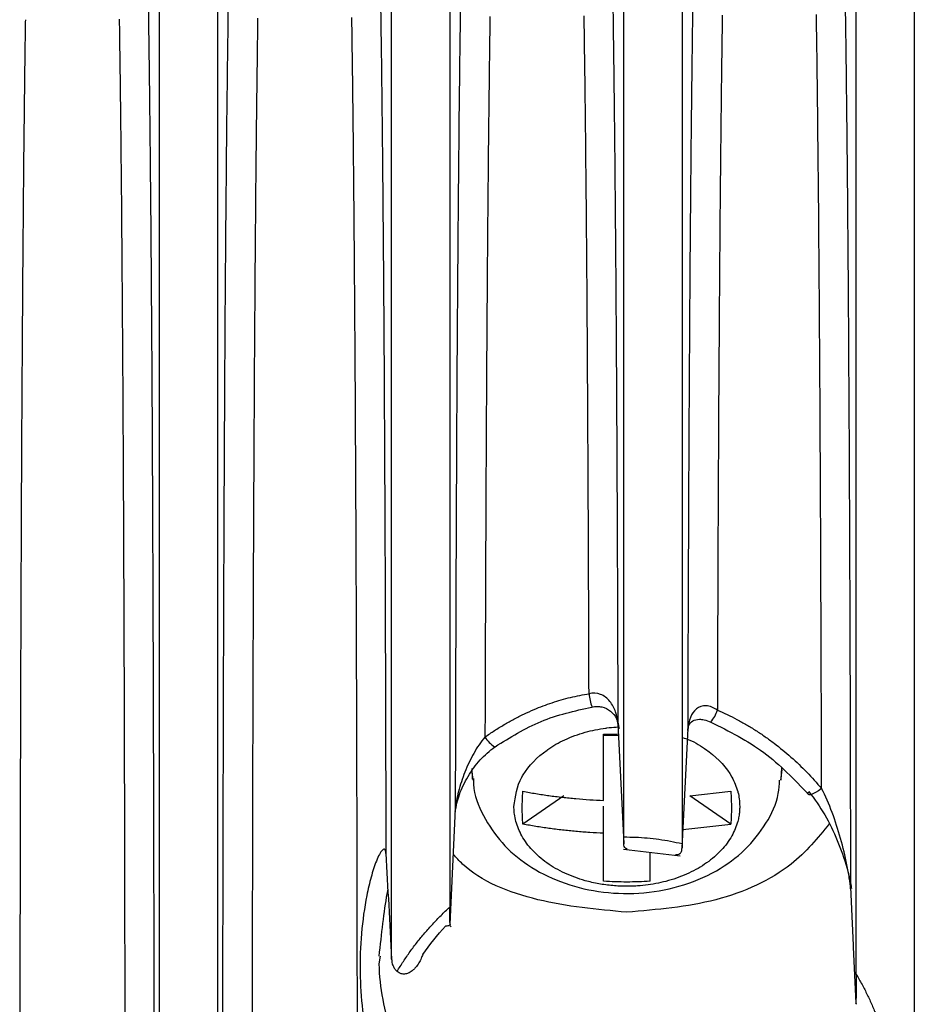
# Model space of a CAD drawing. Header units: millimetres. Extents: x -103 to 103, y 0 to 140.
# Tile 15 of 29: x -71 to -55, y 107 to 124. Entities that reach past the tile are written whole.
import ezdxf

# ---------------------------------------------------------------- set-up
doc = ezdxf.new("R2010")
doc.units = ezdxf.units.MM

msp = doc.modelspace()

# ---------------------------------------------------------------- linework, layer by layer
at = {"color": 7, "linetype": 'Continuous', "lineweight": 25}
for p, q in [((-55.45, 126.857), (-55.45, 96.901)), ((-68.45, 96.986), (-68.45, 126.772)), ((-67.45, 126.779), (-67.45, 96.979)), ((-64.45, 108.235), (-64.45, 126.798)), ((-63.45, 126.805), (-63.45, 109.132)), ((-60.45, 110.34), (-60.45, 126.824)), ((-59.45, 126.831), (-59.45, 110.225)), ((-60.555, 112.292), (-60.451, 110.219)), ((-58.956, 112.32), (-58.955, 112.32)), ((-60.8, 112.109), (-60.56, 112.109)), ((-59.45, 110.152), (-59.346, 112.208)), ((-60.544, 112.085), (-60.8, 112.085)), ((-63.071, 111.466), (-63.052, 111.318)), ((-57.748, 111.318), (-57.726, 111.497)), ((-59.316, 111.047), (-58.61, 111.126)), ((-61.484, 111.047), (-62.19, 110.561)), ((-58.61, 110.561), (-59.316, 111.047)), ((-63.444, 108.84), (-63.349, 110.822)), ((-60.8, 110.404), (-60.8, 110.87)), ((-59.434, 110.468), (-58.61, 110.561)), ((-60.455, 110.13), (-59.484, 110.017)), ((-60, 109.577), (-60, 110.077)), ((-63.436, 108.792), (-63.423, 108.807)), ((-64.663, 108.154), (-64.644, 108.284))]:
    msp.add_line(p, q, dxfattribs=at)
at = {"color": 8, "linetype": 'Continuous', "lineweight": 25}
for p, q in [((-63.055, 111.338), (-63.062, 111.521)), ((-57.739, 111.537), (-57.748, 111.316))]:
    msp.add_line(p, q, dxfattribs=at)
at = {"color": 7, "linetype": 'Continuous', "lineweight": 25, "flags": 128}
for points in [[(-56.45, 107.973), (-56.45, 109.992), (-56.45, 112.077), (-56.45, 114.209), (-56.45, 116.368), (-56.45, 118.533), (-56.45, 120.684), (-56.45, 122.8), (-56.45, 124.862), (-56.45, 126.85)], [(-57.047, 111.175), (-57.1, 111.136), (-57.151, 111.104), (-57.196, 111.08), (-57.233, 111.067), (-57.259, 111.065), (-57.273, 111.074), (-57.276, 111.093), (-57.265, 111.121)]]:
    msp.add_lwpolyline(points, dxfattribs=at)
at = {"color": 8, "linetype": 'Continuous', "lineweight": 25}
for centre, radius, start, end in [((-60.055, 112.903), 1, 185.4271, 198.9343), ((-59.386, 112.692), 0.57, 319.2082, 343.0254), ((-62.383, 112.347), 0.541, 211.8185, 237.1631)]:
    msp.add_arc(centre, radius, start, end, dxfattribs=at)
at = {"color": 7, "linetype": 'Continuous', "lineweight": 25}
for points, knots in [([(-63.349, 110.822), (-63.349, 110.962), (-63.348, 111.241), (-63.347, 111.66), (-63.346, 112.077), (-63.345, 112.492), (-63.344, 112.904), (-63.343, 113.313), (-63.341, 113.719), (-63.34, 114.121), (-63.338, 114.52), (-63.337, 114.913), (-63.335, 115.303), (-63.334, 115.687), (-63.332, 116.066), (-63.33, 116.441), (-63.329, 116.809), (-63.327, 117.172), (-63.325, 117.529), (-63.32, 118.384), (-63.312, 119.689), (-63.3, 121.175), (-63.289, 122.334), (-63.28, 123.212), (-63.269, 124.041), (-63.261, 124.569), (-63.258, 124.828)], [0, 0, 0, 0, 0.03082, 0.061316, 0.09148, 0.121306, 0.150787, 0.179916, 0.208686, 0.237092, 0.265129, 0.292791, 0.320073, 0.346971, 0.373481, 0.399598, 0.425319, 0.450642, 0.475562, 0.500077, 0.629636, 0.749189, 0.815958, 0.880009, 0.941351, 1, 1, 1, 1]), ([(-60.643, 124.839), (-60.641, 124.707), (-60.637, 124.441), (-60.632, 124.033), (-60.626, 123.613), (-60.621, 123.179), (-60.616, 122.732), (-60.611, 122.272), (-60.603, 121.464), (-60.593, 120.261), (-60.584, 118.964), (-60.578, 117.927), (-60.574, 117.184), (-60.57, 116.417), (-60.566, 115.627), (-60.563, 114.816), (-60.56, 113.987), (-60.557, 113.141), (-60.556, 112.577), (-60.555, 112.292)], [0, 0, 0, 0, 0.0334511, 0.0676809, 0.1026914, 0.1384843, 0.1750606, 0.2124212, 0.2505664, 0.3707482, 0.500005, 0.5560576, 0.6140276, 0.6738845, 0.7355923, 0.7991093, 0.8643871, 0.9313712, 1, 1, 1, 1]), ([(-59.346, 112.208), (-59.345, 112.352), (-59.345, 112.639), (-59.343, 113.07), (-59.342, 113.498), (-59.341, 113.922), (-59.339, 114.342), (-59.338, 114.758), (-59.336, 115.169), (-59.334, 115.575), (-59.333, 115.975), (-59.331, 116.371), (-59.329, 116.76), (-59.327, 117.144), (-59.325, 117.521), (-59.323, 117.892), (-59.321, 118.257), (-59.316, 119.052), (-59.308, 120.237), (-59.297, 121.568), (-59.287, 122.608), (-59.278, 123.394), (-59.268, 124.141), (-59.261, 124.62), (-59.257, 124.854)], [0, 0, 0, 0, 0.03453, 0.068655, 0.102368, 0.13566, 0.168524, 0.200953, 0.232939, 0.264477, 0.295561, 0.326184, 0.356343, 0.386032, 0.415246, 0.443982, 0.472236, 0.500005, 0.629131, 0.749138, 0.815438, 0.879345, 0.940862, 1, 1, 1, 1]), ([(-56.643, 124.865), (-56.641, 124.726), (-56.637, 124.443), (-56.631, 124.009), (-56.625, 123.56), (-56.62, 123.096), (-56.614, 122.616), (-56.609, 122.122), (-56.604, 121.612), (-56.596, 120.652), (-56.585, 119.174), (-56.576, 117.624), (-56.57, 116.463), (-56.567, 115.741), (-56.564, 115), (-56.561, 114.241), (-56.558, 113.466), (-56.556, 112.677), (-56.554, 111.877), (-56.552, 111.069), (-56.55, 110.254), (-56.549, 109.717), (-56.548, 109.446)], [0, 0, 0, 0, 0.028713, 0.058165, 0.088361, 0.119303, 0.150994, 0.183436, 0.216632, 0.250583, 0.369702, 0.49972, 0.543969, 0.589579, 0.636528, 0.68479, 0.734336, 0.785132, 0.837142, 0.890321, 0.944625, 1, 1, 1, 1]), ([(-68.643, 124.786), (-68.641, 124.651), (-68.637, 124.38), (-68.631, 123.961), (-68.625, 123.529), (-68.62, 123.081), (-68.615, 122.618), (-68.61, 122.14), (-68.605, 121.648), (-68.6, 121.14), (-68.596, 120.617), (-68.592, 120.079), (-68.586, 119.301), (-68.579, 118.26), (-68.572, 116.931), (-68.566, 115.526), (-68.561, 114.339), (-68.558, 113.392), (-68.556, 112.699), (-68.554, 111.997), (-68.552, 111.288), (-68.55, 110.574), (-68.549, 109.856), (-68.547, 109.137), (-68.546, 108.42), (-68.545, 107.705), (-68.544, 106.997), (-68.543, 106.296), (-68.543, 105.607), (-68.542, 104.929), (-68.542, 104.494), (-68.542, 104.276)], [0, 0, 0, 0, 0.020001, 0.040538, 0.061613, 0.083233, 0.105399, 0.128118, 0.151391, 0.175224, 0.199619, 0.224579, 0.250107, 0.307323, 0.368074, 0.432333, 0.500047, 0.531722, 0.56409, 0.59714, 0.630856, 0.665221, 0.700218, 0.735824, 0.772018, 0.808775, 0.846067, 0.883868, 0.922145, 0.960867, 1, 1, 1, 1]), ([(-67.359, 104.263), (-67.358, 104.38), (-67.358, 104.614), (-67.358, 104.973), (-67.358, 105.337), (-67.358, 105.704), (-67.357, 106.075), (-67.357, 106.45), (-67.356, 106.827), (-67.356, 107.208), (-67.356, 107.59), (-67.355, 107.974), (-67.354, 108.359), (-67.354, 108.746), (-67.353, 109.133), (-67.352, 109.52), (-67.352, 109.907), (-67.351, 110.294), (-67.35, 110.68), (-67.349, 111.065), (-67.348, 111.449), (-67.347, 111.831), (-67.346, 112.212), (-67.345, 112.589), (-67.344, 112.965), (-67.343, 113.338), (-67.341, 113.708), (-67.339, 114.442), (-67.335, 115.524), (-67.328, 116.932), (-67.321, 118.264), (-67.314, 119.46), (-67.306, 120.528), (-67.297, 121.482), (-67.289, 122.386), (-67.279, 123.238), (-67.269, 124.04), (-67.262, 124.552), (-67.258, 124.801)], [0, 0, 0, 0, 0.02111, 0.042105, 0.062981, 0.083731, 0.104351, 0.124836, 0.145181, 0.16538, 0.18543, 0.205326, 0.225064, 0.244639, 0.264048, 0.283286, 0.30235, 0.321238, 0.339944, 0.358467, 0.376803, 0.394949, 0.412904, 0.430664, 0.448226, 0.46559, 0.482753, 0.499714, 0.567487, 0.631797, 0.692589, 0.749837, 0.796221, 0.840702, 0.883297, 0.924028, 0.962921, 1, 1, 1, 1]), ([(-64.643, 124.812), (-64.641, 124.678), (-64.637, 124.407), (-64.631, 123.991), (-64.625, 123.562), (-64.62, 123.118), (-64.615, 122.661), (-64.61, 122.19), (-64.605, 121.705), (-64.597, 120.789), (-64.586, 119.38), (-64.577, 117.9), (-64.572, 116.791), (-64.568, 116.101), (-64.565, 115.391), (-64.562, 114.665), (-64.56, 113.922), (-64.557, 113.166), (-64.555, 112.399), (-64.553, 111.621), (-64.551, 110.837), (-64.55, 110.318), (-64.549, 110.056)], [0, 0, 0, 0, 0.028838, 0.058382, 0.088637, 0.119604, 0.151286, 0.183685, 0.216801, 0.250637, 0.37006, 0.499861, 0.544178, 0.589832, 0.636803, 0.685066, 0.734595, 0.785359, 0.837322, 0.890446, 0.944688, 1, 1, 1, 1]), ([(-61.051, 112.808), (-61.052, 112.949), (-61.052, 113.227), (-61.054, 113.644), (-61.055, 114.057), (-61.057, 114.465), (-61.058, 114.869), (-61.06, 115.267), (-61.062, 115.66), (-61.063, 116.048), (-61.065, 116.43), (-61.067, 116.806), (-61.069, 117.176), (-61.072, 117.762), (-61.077, 118.553), (-61.083, 119.536), (-61.09, 120.474), (-61.098, 121.367), (-61.106, 122.213), (-61.115, 123.012), (-61.125, 123.765), (-61.132, 124.246), (-61.135, 124.48)], [0, 0, 0, 0, 0.036176, 0.071841, 0.106996, 0.141639, 0.175772, 0.209395, 0.242507, 0.275108, 0.307198, 0.338777, 0.369846, 0.400404, 0.486501, 0.569412, 0.649139, 0.72568, 0.799037, 0.86921, 0.936197, 1, 1, 1, 1]), ([(-58.756, 124.496), (-58.758, 124.363), (-58.763, 124.091), (-58.768, 123.673), (-58.774, 123.236), (-58.779, 122.782), (-58.784, 122.31), (-58.789, 121.821), (-58.794, 121.313), (-58.799, 120.788), (-58.803, 120.245), (-58.807, 119.685), (-58.811, 119.107), (-58.815, 118.513), (-58.819, 117.903), (-58.822, 117.277), (-58.826, 116.636), (-58.829, 115.981), (-58.832, 115.311), (-58.834, 114.63), (-58.837, 113.937), (-58.839, 113.233), (-58.841, 112.763), (-58.841, 112.526)], [0, 0, 0, 0, 0.0354798, 0.0721735, 0.110081, 0.1492025, 0.1895378, 0.2310871, 0.2738503, 0.3178274, 0.3630184, 0.4094234, 0.4570424, 0.5058753, 0.5559222, 0.607183, 0.6596578, 0.7133466, 0.7682494, 0.8243661, 0.8816967, 0.9402414, 1, 1, 1, 1]), ([(-57.047, 111.175), (-57.047, 111.32), (-57.048, 111.609), (-57.049, 112.043), (-57.05, 112.474), (-57.051, 112.901), (-57.053, 113.324), (-57.054, 113.742), (-57.056, 114.156), (-57.057, 114.565), (-57.059, 114.969), (-57.06, 115.368), (-57.062, 115.761), (-57.064, 116.149), (-57.067, 116.76), (-57.071, 117.583), (-57.077, 118.607), (-57.084, 119.588), (-57.091, 120.524), (-57.098, 121.414), (-57.107, 122.256), (-57.116, 123.05), (-57.125, 123.798), (-57.132, 124.275), (-57.136, 124.507)], [0, 0, 0, 0, 0.033538, 0.066614, 0.09923, 0.131384, 0.163077, 0.194309, 0.225079, 0.255389, 0.285237, 0.314624, 0.34355, 0.372015, 0.400019, 0.478067, 0.553269, 0.625625, 0.695135, 0.7618, 0.825619, 0.886592, 0.944719, 1, 1, 1, 1]), ([(-70.757, 124.416), (-70.759, 124.298), (-70.763, 124.058), (-70.768, 123.687), (-70.773, 123.302), (-70.777, 122.901), (-70.782, 122.485), (-70.787, 122.054), (-70.791, 121.607), (-70.795, 121.145), (-70.799, 120.668), (-70.803, 120.176), (-70.807, 119.669), (-70.81, 119.147), (-70.814, 118.61), (-70.817, 118.059), (-70.821, 117.495), (-70.824, 116.917), (-70.827, 116.327), (-70.829, 115.724), (-70.832, 115.109), (-70.834, 114.484), (-70.837, 113.849), (-70.839, 113.204), (-70.841, 112.552), (-70.843, 111.893), (-70.845, 111.228), (-70.846, 110.558), (-70.848, 109.886), (-70.849, 109.212), (-70.85, 108.537), (-70.851, 107.865), (-70.852, 107.196), (-70.853, 106.532), (-70.854, 105.876), (-70.854, 105.228), (-70.854, 104.811), (-70.854, 104.6)], [0, 0, 0, 0, 0.0181705, 0.0369527, 0.0563467, 0.0763526, 0.0969702, 0.1181997, 0.1400409, 0.162494, 0.1855589, 0.2092357, 0.2335242, 0.2584246, 0.2839369, 0.3100609, 0.3367968, 0.3641445, 0.3921041, 0.4206755, 0.4498587, 0.4796538, 0.5100607, 0.5410795, 0.57271, 0.6049525, 0.6378067, 0.6712728, 0.7053507, 0.7400405, 0.775342, 0.8112555, 0.8477807, 0.8849178, 0.9226667, 0.9610274, 1, 1, 1, 1]), ([(-69.037, 104.59), (-69.037, 104.702), (-69.037, 104.924), (-69.037, 105.263), (-69.038, 105.606), (-69.038, 105.951), (-69.038, 106.299), (-69.039, 106.649), (-69.039, 107.001), (-69.04, 107.355), (-69.04, 107.71), (-69.041, 108.067), (-69.041, 108.424), (-69.042, 108.781), (-69.042, 109.139), (-69.043, 109.497), (-69.044, 109.855), (-69.045, 110.212), (-69.045, 110.569), (-69.046, 110.925), (-69.047, 111.279), (-69.048, 111.633), (-69.049, 111.985), (-69.05, 112.335), (-69.051, 112.684), (-69.052, 113.03), (-69.053, 113.374), (-69.054, 113.716), (-69.056, 114.056), (-69.057, 114.392), (-69.058, 114.726), (-69.06, 115.057), (-69.061, 115.385), (-69.062, 115.71), (-69.064, 116.032), (-69.065, 116.35), (-69.067, 116.665), (-69.068, 116.977), (-69.07, 117.284), (-69.072, 117.588), (-69.073, 117.889), (-69.075, 118.185), (-69.077, 118.477), (-69.079, 118.766), (-69.081, 119.05), (-69.083, 119.331), (-69.085, 119.607), (-69.087, 119.879), (-69.089, 120.147), (-69.091, 120.411), (-69.093, 120.671), (-69.095, 120.926), (-69.097, 121.177), (-69.099, 121.424), (-69.102, 121.666), (-69.104, 121.904), (-69.106, 122.138), (-69.109, 122.367), (-69.111, 122.593), (-69.114, 122.813), (-69.116, 123.03), (-69.119, 123.242), (-69.121, 123.45), (-69.124, 123.654), (-69.127, 123.853), (-69.129, 124.048), (-69.132, 124.239), (-69.134, 124.365), (-69.135, 124.427)], [0, 0, 0, 0, 0.020743, 0.041314, 0.061713, 0.081939, 0.101994, 0.121877, 0.141588, 0.161126, 0.180493, 0.199687, 0.21871, 0.23756, 0.256239, 0.274745, 0.293079, 0.311242, 0.329232, 0.34705, 0.364696, 0.38217, 0.399472, 0.416602, 0.43356, 0.450346, 0.46696, 0.483402, 0.499671, 0.515769, 0.531695, 0.547448, 0.56303, 0.578439, 0.593677, 0.608742, 0.623636, 0.638357, 0.652906, 0.667284, 0.681489, 0.695522, 0.709383, 0.723072, 0.736589, 0.749934, 0.763107, 0.776108, 0.788937, 0.801594, 0.814079, 0.826392, 0.838532, 0.850501, 0.862298, 0.873922, 0.885375, 0.896655, 0.907764, 0.918701, 0.929465, 0.940058, 0.950478, 0.960726, 0.970803, 0.980707, 0.99044, 1, 1, 1, 1]), ([(-66.757, 124.443), (-66.759, 124.325), (-66.762, 124.084), (-66.767, 123.713), (-66.772, 123.327), (-66.777, 122.925), (-66.782, 122.509), (-66.786, 122.077), (-66.791, 121.629), (-66.795, 121.166), (-66.799, 120.688), (-66.803, 120.195), (-66.807, 119.687), (-66.81, 119.164), (-66.814, 118.626), (-66.817, 118.074), (-66.82, 117.508), (-66.824, 116.929), (-66.826, 116.337), (-66.829, 115.732), (-66.832, 115.116), (-66.834, 114.489), (-66.837, 113.852), (-66.839, 113.206), (-66.841, 112.552), (-66.843, 111.891), (-66.845, 111.224), (-66.846, 110.553), (-66.848, 109.878), (-66.849, 109.202), (-66.85, 108.526), (-66.851, 107.851), (-66.852, 107.18), (-66.853, 106.515), (-66.854, 105.857), (-66.854, 105.206), (-66.854, 104.788), (-66.854, 104.577)], [0, 0, 0, 0, 0.018155, 0.036923, 0.056303, 0.076296, 0.096902, 0.118121, 0.139952, 0.162396, 0.185452, 0.209122, 0.233404, 0.258299, 0.283807, 0.309927, 0.33666, 0.364006, 0.391965, 0.420536, 0.44972, 0.479517, 0.509927, 0.540949, 0.572584, 0.604832, 0.637693, 0.671166, 0.705252, 0.739951, 0.775263, 0.811187, 0.847724, 0.884874, 0.922637, 0.961012, 1, 1, 1, 1]), ([(-65.037, 104.567), (-65.037, 104.679), (-65.037, 104.902), (-65.037, 105.242), (-65.038, 105.586), (-65.038, 105.932), (-65.038, 106.281), (-65.039, 106.632), (-65.039, 106.985), (-65.04, 107.34), (-65.04, 107.696), (-65.041, 108.054), (-65.041, 108.412), (-65.042, 108.771), (-65.042, 109.13), (-65.043, 109.489), (-65.044, 109.847), (-65.045, 110.206), (-65.045, 110.563), (-65.046, 110.92), (-65.047, 111.276), (-65.048, 111.63), (-65.049, 111.983), (-65.05, 112.335), (-65.051, 112.684), (-65.052, 113.031), (-65.053, 113.377), (-65.055, 113.719), (-65.056, 114.06), (-65.057, 114.397), (-65.058, 114.732), (-65.06, 115.064), (-65.061, 115.393), (-65.062, 115.719), (-65.064, 116.041), (-65.065, 116.361), (-65.067, 116.676), (-65.069, 116.988), (-65.07, 117.297), (-65.072, 117.602), (-65.074, 117.903), (-65.075, 118.2), (-65.077, 118.493), (-65.079, 118.782), (-65.081, 119.067), (-65.083, 119.348), (-65.085, 119.625), (-65.087, 119.898), (-65.089, 120.166), (-65.091, 120.431), (-65.093, 120.691), (-65.095, 120.947), (-65.097, 121.198), (-65.099, 121.445), (-65.102, 121.688), (-65.104, 121.927), (-65.106, 122.161), (-65.109, 122.391), (-65.111, 122.616), (-65.114, 122.838), (-65.116, 123.055), (-65.119, 123.267), (-65.121, 123.475), (-65.124, 123.679), (-65.127, 123.879), (-65.13, 124.075), (-65.132, 124.266), (-65.134, 124.391), (-65.135, 124.454)], [0, 0, 0, 0, 0.020751, 0.04133, 0.061736, 0.081971, 0.102032, 0.121922, 0.141639, 0.161184, 0.180557, 0.199758, 0.218786, 0.237642, 0.256325, 0.274836, 0.293175, 0.311342, 0.329336, 0.347158, 0.364808, 0.382286, 0.399591, 0.416724, 0.433684, 0.450472, 0.467088, 0.483532, 0.499803, 0.515902, 0.531829, 0.547584, 0.563166, 0.578576, 0.593813, 0.608879, 0.623772, 0.638492, 0.653041, 0.667417, 0.681621, 0.695652, 0.709512, 0.723199, 0.736713, 0.750056, 0.763226, 0.776224, 0.789049, 0.801702, 0.814183, 0.826492, 0.838628, 0.850592, 0.862384, 0.874004, 0.885451, 0.896726, 0.907828, 0.918759, 0.929517, 0.940103, 0.950516, 0.960758, 0.970827, 0.980723, 0.990448, 1, 1, 1, 1]), ([(-62.757, 124.47), (-62.759, 124.333), (-62.763, 124.054), (-62.769, 123.623), (-62.774, 123.173), (-62.78, 122.705), (-62.785, 122.217), (-62.79, 121.711), (-62.795, 121.186), (-62.8, 120.642), (-62.804, 120.079), (-62.808, 119.497), (-62.813, 118.898), (-62.816, 118.281), (-62.82, 117.647), (-62.824, 116.996), (-62.827, 116.33), (-62.83, 115.648), (-62.833, 114.953), (-62.836, 114.244), (-62.838, 113.525), (-62.841, 112.794), (-62.842, 112.307), (-62.843, 112.061)], [0, 0, 0, 0, 0.035131, 0.071512, 0.109141, 0.148018, 0.188145, 0.22952, 0.272144, 0.316016, 0.361138, 0.407508, 0.455127, 0.503995, 0.554111, 0.605476, 0.658091, 0.711953, 0.767065, 0.823426, 0.881035, 0.939893, 1, 1, 1, 1]), ([(-62.843, 112.061), (-62.789, 112.099), (-62.681, 112.173), (-62.514, 112.276), (-62.345, 112.371), (-62.172, 112.458), (-61.954, 112.556), (-61.688, 112.656), (-61.373, 112.749), (-61.158, 112.788), (-61.051, 112.808)], [0, 0, 0, 0, 0.101323, 0.201623, 0.301091, 0.399925, 0.498325, 0.667246, 0.834091, 1, 1, 1, 1]), ([(-60.555, 112.292), (-60.557, 112.361), (-60.57, 112.429), (-60.616, 112.56), (-60.649, 112.622), (-60.737, 112.728), (-60.791, 112.772), (-60.914, 112.821), (-60.983, 112.826), (-61.051, 112.808)], [0, 0, 0, 0, 0.25, 0.25, 0.5, 0.5, 0.75, 0.75, 1, 1, 1, 1]), ([(-62.668, 111.894), (-62.411, 112.055), (-61.897, 112.377), (-61.3, 112.511), (-61.002, 112.578)], [0, 0, 0, 0, 0.500308, 1, 1, 1, 1]), ([(-61.003, 112.579), (-60.973, 112.584), (-60.913, 112.592), (-60.798, 112.579), (-60.67, 112.513), (-60.563, 112.378), (-60.543, 112.266), (-60.533, 112.209)], [0, 0, 0, 0, 0.113096, 0.223704, 0.460307, 0.723975, 1, 1, 1, 1]), ([(-58.841, 112.526), (-58.904, 112.569), (-58.971, 112.595), (-59.096, 112.601), (-59.154, 112.58), (-59.247, 112.508), (-59.282, 112.457), (-59.331, 112.339), (-59.343, 112.275), (-59.346, 112.208)], [0, 0, 0, 0, 0.25, 0.25, 0.5, 0.5, 0.75, 0.75, 1, 1, 1, 1]), ([(-58.841, 112.526), (-58.784, 112.501), (-58.67, 112.45), (-58.503, 112.365), (-58.338, 112.273), (-58.176, 112.174), (-58.018, 112.068), (-57.813, 111.918), (-57.57, 111.718), (-57.296, 111.458), (-57.13, 111.27), (-57.047, 111.175)], [0, 0, 0, 0, 0.081755, 0.163827, 0.246368, 0.329531, 0.413462, 0.498305, 0.663794, 0.830706, 1, 1, 1, 1]), ([(-59.35, 112.173), (-59.346, 112.203), (-59.339, 112.269), (-59.271, 112.348), (-59.176, 112.373), (-59.066, 112.36), (-58.994, 112.334), (-58.955, 112.32)], [0, 0, 0, 0, 0.195711, 0.441643, 0.695565, 0.835737, 1, 1, 1, 1]), ([(-58.955, 112.32), (-58.639, 112.161), (-58, 111.839), (-57.516, 111.329), (-57.273, 111.072)], [0, 0, 0, 0, 0.496247, 1, 1, 1, 1]), ([(-62.843, 112.061), (-62.914, 111.981), (-62.979, 111.883), (-63.093, 111.676), (-63.144, 111.568), (-63.232, 111.345), (-63.269, 111.233), (-63.326, 111.015), (-63.346, 110.909), (-63.349, 110.822)], [0, 0, 0, 0, 0.25, 0.25, 0.5, 0.5, 0.75, 0.75, 1, 1, 1, 1]), ([(-63.356, 110.777), (-63.337, 110.874), (-63.298, 111.073), (-63.14, 111.384), (-62.942, 111.672), (-62.763, 111.82), (-62.675, 111.892)], [0, 0, 0, 0, 0.246197, 0.504243, 0.759627, 1, 1, 1, 1]), ([(-63.042, 111.346), (-63.043, 111.313), (-63.047, 111.091), (-62.883, 110.699), (-62.568, 110.223), (-62.11, 109.835), (-61.544, 109.546), (-60.889, 109.378), (-60.188, 109.348), (-59.488, 109.467), (-58.862, 109.727), (-58.35, 110.102), (-57.992, 110.559), (-57.787, 110.979), (-57.775, 111.241), (-57.771, 111.319)], [0, 0, 0, 0, 0.014372, 0.0964, 0.177382, 0.260507, 0.34736, 0.437448, 0.529315, 0.622535, 0.71751, 0.803514, 0.886235, 0.966244, 1, 1, 1, 1]), ([(-62.2, 110.837), (-62.2, 110.884), (-62.199, 110.979), (-62.193, 111.077), (-62.19, 111.126)], [0, 0, 0, 0, 0.499927, 1, 1, 1, 1]), ([(-62.19, 111.126), (-62.116, 111.113), (-61.967, 111.086), (-61.74, 111.052), (-61.51, 111.023), (-61.276, 110.999), (-61.039, 110.981), (-60.88, 110.973), (-60.8, 110.969)], [0, 0, 0, 0, 0.163013, 0.327487, 0.493422, 0.660818, 0.829678, 1, 1, 1, 1]), ([(-58.61, 111.126), (-58.607, 111.077), (-58.601, 110.979), (-58.6, 110.884), (-58.6, 110.837)], [0, 0, 0, 0, 0.500073, 1, 1, 1, 1]), ([(-57.265, 111.121), (-57.17, 110.992), (-56.979, 110.73), (-56.768, 110.279), (-56.628, 109.882), (-56.551, 109.595), (-56.537, 109.484), (-56.534, 109.454)], [0, 0, 0, 0, 0.259398, 0.522415, 0.787931, 0.940912, 1, 1, 1, 1]), ([(-56.548, 109.446), (-56.55, 109.499), (-56.558, 109.567), (-56.58, 109.709), (-56.594, 109.784), (-56.64, 110.01), (-56.677, 110.163), (-56.762, 110.465), (-56.81, 110.616), (-56.918, 110.906), (-56.978, 111.045), (-57.047, 111.175)], [0, 0, 0, 0, 0.125, 0.125, 0.25, 0.25, 0.5, 0.5, 0.75, 0.75, 1, 1, 1, 1]), ([(-60.4, 109.491), (-60.441, 109.491), (-60.522, 109.492), (-60.644, 109.501), (-60.764, 109.514), (-60.884, 109.533), (-61.001, 109.557), (-61.14, 109.592), (-61.298, 109.643), (-61.47, 109.715), (-61.631, 109.797), (-61.778, 109.892), (-61.911, 109.996), (-62.068, 110.148), (-62.215, 110.35), (-62.304, 110.565), (-62.335, 110.719), (-62.343, 110.805), (-62.344, 110.849), (-62.344, 110.865)], [0, 0, 0, 0, 0.0400123, 0.0800247, 0.120037, 0.1600494, 0.2000617, 0.240074, 0.3053811, 0.3706946, 0.4354308, 0.5001598, 0.565956, 0.6307654, 0.7600736, 0.8801443, 0.9398124, 0.9773227, 1, 1, 1, 1]), ([(-62.19, 110.561), (-62.193, 110.606), (-62.199, 110.696), (-62.2, 110.79), (-62.2, 110.837)], [0, 0, 0, 0, 0.500073, 1, 1, 1, 1]), ([(-58.456, 110.865), (-58.457, 110.836), (-58.458, 110.779), (-58.47, 110.693), (-58.492, 110.593), (-58.53, 110.481), (-58.592, 110.355), (-58.671, 110.231), (-58.805, 110.069), (-58.974, 109.923), (-59.17, 109.798), (-59.383, 109.687), (-59.67, 109.582), (-59.974, 109.519), (-60.193, 109.497), (-60.315, 109.491), (-60.377, 109.491), (-60.4, 109.491)], [0, 0, 0, 0, 0.0399618, 0.0799249, 0.1198909, 0.1800069, 0.2401176, 0.3050904, 0.369633, 0.5000746, 0.5650031, 0.6295698, 0.7600304, 0.8797447, 0.9395747, 0.9772448, 1, 1, 1, 1]), ([(-58.6, 110.837), (-58.6, 110.79), (-58.601, 110.696), (-58.607, 110.606), (-58.61, 110.561)], [0, 0, 0, 0, 0.499927, 1, 1, 1, 1]), ([(-60.8, 110.404), (-60.88, 110.408), (-61.039, 110.415), (-61.276, 110.434), (-61.51, 110.457), (-61.74, 110.486), (-61.967, 110.52), (-62.116, 110.547), (-62.19, 110.561)], [0, 0, 0, 0, 0.170322, 0.339182, 0.506578, 0.672513, 0.836987, 1, 1, 1, 1]), ([(-56.916, 110.566), (-57.113, 110.323), (-57.57, 109.758), (-58.84, 109.176), (-59.88, 109.088), (-60.4, 109.044)], [0, 0, 0, 0, 0.274247, 0.637123, 1, 1, 1, 1]), ([(-60.451, 110.219), (-60.451, 110.231), (-60.451, 110.255), (-60.45, 110.296), (-60.45, 110.325), (-60.45, 110.34)], [0, 0, 0, 0, 0.334924, 0.665416, 1, 1, 1, 1]), ([(-60.45, 110.34), (-60.383, 110.34), (-60.249, 110.338), (-60.048, 110.324), (-59.847, 110.301), (-59.648, 110.269), (-59.516, 110.24), (-59.45, 110.225)], [0, 0, 0, 0, 0.199526, 0.398793, 0.598298, 0.798537, 1, 1, 1, 1]), ([(-64.549, 110.056), (-64.551, 110.089), (-64.557, 110.114), (-64.577, 110.134), (-64.592, 110.13), (-64.625, 110.098), (-64.643, 110.071), (-64.679, 110.005), (-64.696, 109.967), (-64.746, 109.843), (-64.776, 109.747), (-64.831, 109.546), (-64.856, 109.441), (-64.919, 109.121), (-64.95, 108.9), (-64.989, 108.455), (-64.997, 108.23), (-64.99, 107.789), (-64.976, 107.573), (-64.924, 107.144), (-64.886, 106.93), (-64.815, 106.614), (-64.789, 106.51), (-64.733, 106.301), (-64.704, 106.196), (-64.645, 105.988), (-64.615, 105.885), (-64.565, 105.688), (-64.545, 105.594), (-64.543, 105.526)], [0, 0, 0, 0, 0.03125, 0.03125, 0.0625, 0.0625, 0.09375, 0.09375, 0.125, 0.125, 0.1875, 0.1875, 0.25, 0.25, 0.375, 0.375, 0.5, 0.5, 0.625, 0.625, 0.75, 0.75, 0.8125, 0.8125, 0.875, 0.875, 0.9375, 0.9375, 1, 1, 1, 1]), ([(-60.397, 110.133), (-60.402, 110.135), (-60.412, 110.138), (-60.43, 110.151), (-60.448, 110.174), (-60.45, 110.204), (-60.451, 110.219)], [0, 0, 0, 0, 0.164916, 0.317931, 0.669938, 1, 1, 1, 1]), ([(-59.562, 110.038), (-59.549, 110.036), (-59.521, 110.034), (-59.484, 110.05), (-59.455, 110.088), (-59.451, 110.131), (-59.45, 110.152)], [0, 0, 0, 0, 0.21431, 0.462354, 0.732119, 1, 1, 1, 1]), ([(-59.45, 110.225), (-59.45, 110.212), (-59.45, 110.187), (-59.45, 110.164), (-59.45, 110.152)], [0, 0, 0, 0, 0.5008638, 1, 1, 1, 1]), ([(-64.549, 110.056), (-64.533, 109.759), (-64.5, 109.154), (-64.467, 108.545), (-64.45, 108.235)], [0, 0, 0, 0, 0.490494, 1, 1, 1, 1]), ([(-60.4, 109.044), (-60.915, 109.091), (-61.945, 109.184), (-63.007, 109.614), (-63.336, 109.983), (-63.387, 110.04)], [0, 0, 0, 0, 0.458158, 0.916317, 1, 1, 1, 1]), ([(-60, 109.577), (-60.067, 109.574), (-60.2, 109.566), (-60.4, 109.563), (-60.6, 109.566), (-60.733, 109.574), (-60.8, 109.577)], [0, 0, 0, 0, 0.250037, 0.5, 0.749963, 1, 1, 1, 1]), ([(-64.664, 108.286), (-64.622, 108.669), (-64.578, 109.079), (-64.519, 109.404), (-64.515, 109.425)], [0, 0, 0, 0, 0.934165, 1, 1, 1, 1]), ([(-56.548, 109.446), (-56.533, 109.111), (-56.503, 108.456), (-56.473, 107.797), (-56.458, 107.475)], [0, 0, 0, 0, 0.5103361, 1, 1, 1, 1]), ([(-64.356, 108.023), (-64.32, 108.082), (-64.249, 108.197), (-64.133, 108.366), (-64.01, 108.529), (-63.881, 108.688), (-63.744, 108.841), (-63.601, 108.99), (-63.501, 109.085), (-63.45, 109.132)], [0, 0, 0, 0, 0.1447916, 0.2885156, 0.4314222, 0.5737658, 0.7158039, 0.8577955, 1, 1, 1, 1]), ([(-63.444, 108.84), (-63.444, 108.845), (-63.445, 108.854), (-63.446, 108.878), (-63.448, 108.911), (-63.449, 108.972), (-63.451, 109.047), (-63.45, 109.111), (-63.45, 109.132)], [0, 0, 0, 0, 0.0981791, 0.2145579, 0.3491129, 0.5012918, 0.8385301, 1, 1, 1, 1]), ([(-63.444, 108.84), (-63.444, 108.836), (-63.445, 108.826), (-63.456, 108.814), (-63.479, 108.805), (-63.506, 108.806), (-63.52, 108.806)], [0, 0, 0, 0, 0.182368, 0.411105, 0.685026, 1, 1, 1, 1]), ([(-64.45, 108.235), (-64.449, 108.222), (-64.448, 108.196), (-64.44, 108.157), (-64.424, 108.114), (-64.398, 108.067), (-64.37, 108.038), (-64.356, 108.023)], [0, 0, 0, 0, 0.16747, 0.333356, 0.500467, 0.751208, 1, 1, 1, 1]), ([(-63.915, 108.314), (-63.923, 108.293), (-63.942, 108.242), (-63.982, 108.166), (-64.03, 108.099), (-64.085, 108.042), (-64.142, 108.001), (-64.213, 107.975), (-64.29, 107.977), (-64.334, 108.008), (-64.356, 108.023)], [0, 0, 0, 0, 0.108268, 0.250262, 0.40711, 0.49989, 0.637378, 0.750274, 0.877249, 1, 1, 1, 1]), ([(-56.45, 107.973), (-56.45, 107.95), (-56.449, 107.891), (-56.45, 107.79), (-56.452, 107.697), (-56.452, 107.623), (-56.453, 107.57), (-56.455, 107.526), (-56.457, 107.49), (-56.458, 107.48), (-56.458, 107.475)], [0, 0, 0, 0, 0.1109631, 0.2771158, 0.4985194, 0.6065128, 0.7019236, 0.8232436, 0.9220107, 1, 1, 1, 1]), ([(-56.45, 107.973), (-56.416, 107.915), (-56.349, 107.799), (-56.259, 107.623), (-56.176, 107.444), (-56.101, 107.263), (-56.035, 107.08), (-55.938, 106.773), (-55.841, 106.339), (-55.797, 105.782), (-55.833, 105.235), (-55.939, 104.764), (-56.086, 104.371), (-56.246, 104.047), (-56.382, 103.846), (-56.45, 103.746)], [0, 0, 0, 0, 0.041972, 0.083787, 0.125514, 0.167221, 0.208979, 0.250855, 0.376161, 0.500651, 0.625618, 0.749689, 0.833525, 0.916733, 1, 1, 1, 1])]:
    msp.add_open_spline(points, degree=3, knots=knots, dxfattribs=at)
at = {"color": 8, "linetype": 'Continuous', "lineweight": 25}
for points, knots in [([(-62.344, 110.865), (-62.32, 111.038), (-62.297, 111.213), (-62.199, 111.385), (-62.099, 111.557), (-61.943, 111.719), (-61.676, 111.906), (-61.469, 112.025), (-61.13, 112.148), (-60.879, 112.2), (-60.699, 112.224), (-60.624, 112.233), (-60.555, 112.235), (-60.54, 112.235)], [0, 0, 0, 0, 0.250942, 0.253226, 0.270803, 0.522944, 0.530023, 0.658916, 0.796045, 0.921879, 0.92823, 0.984774, 1, 1, 1, 1]), ([(-59.441, 112.054), (-59.404, 112.041), (-59.248, 111.987), (-59.117, 111.902), (-59.01, 111.826), (-58.827, 111.693), (-58.616, 111.457), (-58.511, 111.203), (-58.478, 111.076), (-58.461, 110.99), (-58.458, 110.908), (-58.456, 110.865)], [0, 0, 0, 0, 0.06056, 0.253986, 0.257119, 0.282248, 0.641063, 0.820699, 0.82982, 0.909977, 1, 1, 1, 1]), ([(-63.991, 105.645), (-63.995, 105.74), (-64.025, 105.855), (-64.099, 106.082), (-64.143, 106.194), (-64.231, 106.413), (-64.276, 106.521), (-64.358, 106.73), (-64.397, 106.832), (-64.503, 107.139), (-64.559, 107.341), (-64.637, 107.745), (-64.658, 107.948), (-64.663, 108.154)], [0, 0, 0, 0, 0.125, 0.125, 0.25, 0.25, 0.375, 0.375, 0.5, 0.5, 0.75, 0.75, 1, 1, 1, 1])]:
    msp.add_open_spline(points, degree=3, knots=knots, dxfattribs=at)
at = {"color": 7, "linetype": 'Continuous', "lineweight": 25}
for points in [[(-60.8, 110.969), (-60.8, 111.32), (-60.8, 111.703), (-60.8, 112.109)], [(-60.8, 109.577), (-60.8, 109.814), (-60.8, 110.091), (-60.8, 110.404)], [(-63.915, 108.314), (-63.795, 108.486), (-63.663, 108.651), (-63.52, 108.806)], [(-56.438, 107.458), (-56.452, 107.462), (-56.459, 107.469), (-56.458, 107.475)]]:
    msp.add_open_spline(points, degree=3, dxfattribs=at)

doc.saveas('drawing.dxf')
